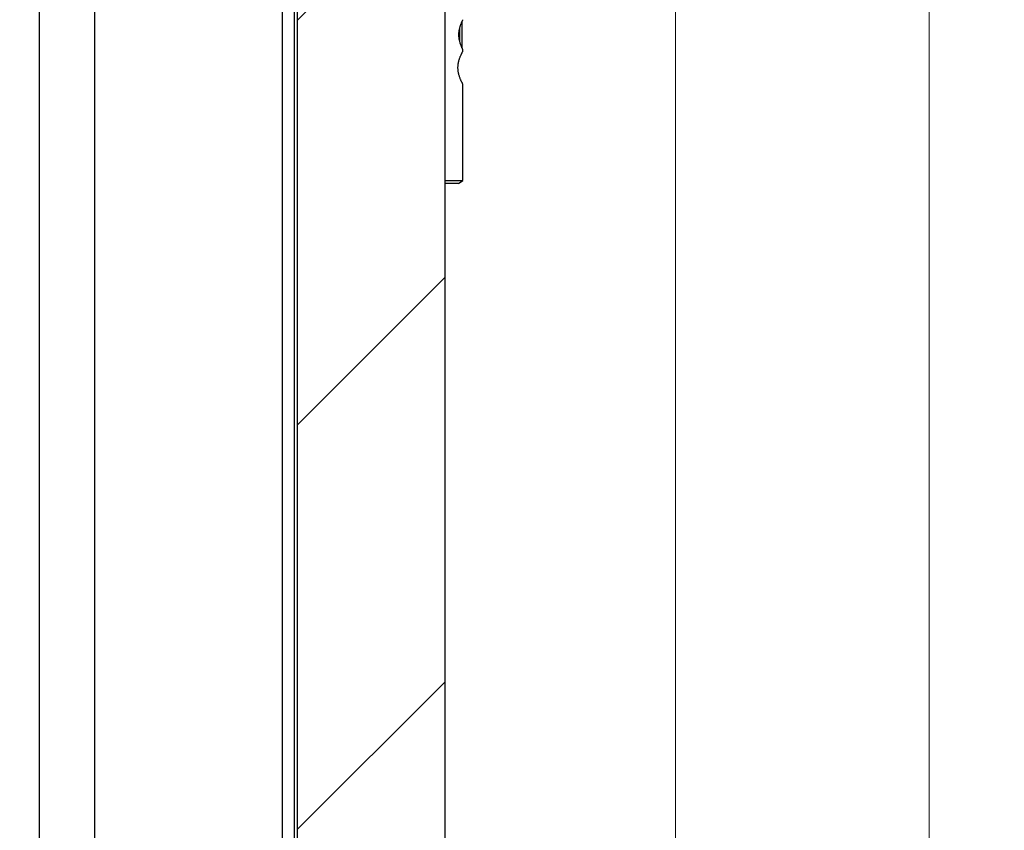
# Model space of a CAD drawing. Header units: millimetres. Extents: x -6500 to 4200, y 0 to 5940.
# Tile 143 of 157: x 1864 to 2192, y 4785 to 5055. Entities that reach past the tile are written whole.
import ezdxf

# ---------------------------------------------------------------- set-up
doc = ezdxf.new("R2010")
doc.units = ezdxf.units.MM
doc.layers.get('Defpoints').update_dxf_attribs({"color": 250})
doc.layers.add('1', color=250, linetype='Continuous')
doc.layers.add('152', color=250, linetype='Continuous')
doc.styles.add('Times New Roman', font='times.ttf')
doc.dimstyles.get("Standard").update_dxf_attribs({"dimtxt": 0.18, "dimasz": 0.18, "dimexe": 0.18, "dimexo": 0.0625, "dimgap": 0.09, "dimtad": 0, "dimtih": 1, "dimtoh": 1, "dimdec": 4, "dimzin": 0, "dimdsep": 46, "dimtxsty": 'Standard', "dimcen": 0.09, "dimadec": 0, "dimazin": 0, "dimtfac": 1, "dimtdec": 4, "dimtofl": 0, "dimtmove": 0, "dimatfit": 3, "dimfxl": 1, "dimtolj": 1, "dimtzin": 0, "dimarcsym": 0})

# ---------------------------------------------------------------- blocks, each defined once
blk = doc.blocks.new('_U4')
at = {"layer": '1', "linetype": 'Continuous', "lineweight": 13, "transparency": 16777216}
for p, q in [((1889.82, 5288.76), (1767.07, 5288.76)), ((1792.07, 5238.76), (1792.07, 3324.76)), ((1910.74, 3274.76), (1767.07, 3274.76))]:
    blk.add_line(p, q, dxfattribs=at)
at = {"layer": '1', "linetype": 'Continuous', "lineweight": 70, "transparency": 16777216}
for points in [[(1783.74, 5238.76), (1800.4, 5238.76), (1792.07, 5288.76)], [(1783.74, 3324.76), (1800.4, 3324.76), (1792.07, 3274.76)]]:
    blk.add_solid(points, dxfattribs=at)
at = {"layer": 'Defpoints', "color": 0, "linetype": 'Continuous', "lineweight": 70, "transparency": 16777216}
for p in [(1901.82, 5288.76), (1792.07, 3274.76), (1922.74, 3274.76)]:
    blk.add_point(p, dxfattribs=at)
at = {"layer": '1', "linetype": 'Continuous', "lineweight": -3, "transparency": 16777216, "insert": (1731.18, 4235.17), "char_height": 40, "attachment_point": 1, "rotation": 90, "style": 'Times New Roman'}
blk.add_mtext('\\A1;Ow', dxfattribs=at)
blk = doc.blocks.new('_U6')
at = {"layer": '1', "linetype": 'Continuous', "lineweight": 13, "transparency": 16777216}
for p, q in [((1990.24, 5420.76), (2191.63, 5420.76)), ((2166.63, 3324.76), (2166.63, 5370.76)), ((1995.72, 3274.76), (2191.63, 3274.76))]:
    blk.add_line(p, q, dxfattribs=at)
at = {"layer": '1', "linetype": 'Continuous', "lineweight": 70, "transparency": 16777216}
for points in [[(2158.3, 5370.76), (2174.96, 5370.76), (2166.63, 5420.76)], [(2158.3, 3324.76), (2174.96, 3324.76), (2166.63, 3274.76)]]:
    blk.add_solid(points, dxfattribs=at)
at = {"layer": 'Defpoints', "color": 0, "linetype": 'Continuous', "lineweight": 70, "transparency": 16777216}
for p in [(1978.24, 5420.76), (2166.63, 5420.76), (1983.72, 3274.76)]:
    blk.add_point(p, dxfattribs=at)
at = {"layer": '1', "linetype": 'Continuous', "lineweight": -3, "transparency": 16777216, "insert": (2106.63, 4261.06), "char_height": 40, "attachment_point": 1, "rotation": 90, "style": 'Times New Roman'}
blk.add_mtext('\\A1;{\\C18;Hz\\C1;  }', dxfattribs=at)
blk = doc.blocks.new('_U8')
at = {"layer": '1', "linetype": 'Continuous', "lineweight": 13, "transparency": 16777216}
for p, q in [((2009.87, 5307.76), (2107.22, 5307.76)), ((2082.22, 5257.76), (2082.22, 3327.76)), ((2015.37, 3277.76), (2107.22, 3277.76))]:
    blk.add_line(p, q, dxfattribs=at)
at = {"layer": '1', "linetype": 'Continuous', "lineweight": 70, "transparency": 16777216}
for points in [[(2073.88, 5257.76), (2090.55, 5257.76), (2082.22, 5307.76)], [(2073.88, 3327.76), (2090.55, 3327.76), (2082.22, 3277.76)]]:
    blk.add_solid(points, dxfattribs=at)
at = {"layer": 'Defpoints', "color": 0, "linetype": 'Continuous', "lineweight": 70, "transparency": 16777216}
for p in [(1997.87, 5307.76), (2003.37, 3277.76), (2082.22, 3277.76)]:
    blk.add_point(p, dxfattribs=at)
at = {"layer": '1', "linetype": 'Continuous', "lineweight": -3, "transparency": 16777216, "insert": (2021.41, 4264.6), "char_height": 40, "attachment_point": 1, "rotation": 90, "style": 'Times New Roman'}
blk.add_mtext('\\A1;{\\C1; \\C18;Hs}', dxfattribs=at)
blk = doc.blocks.new('_U9')
at = {"layer": '1', "linetype": 'Continuous', "lineweight": 13, "transparency": 16777216}
for p, q in [((1877.12, 5349.01), (1676.01, 5349.01)), ((1701.01, 3324.76), (1701.01, 5299.01)), ((1882.12, 3274.76), (1676.01, 3274.76))]:
    blk.add_line(p, q, dxfattribs=at)
at = {"layer": '1', "linetype": 'Continuous', "lineweight": 70, "transparency": 16777216}
for points in [[(1692.68, 5299.01), (1709.35, 5299.01), (1701.01, 5349.01)], [(1692.68, 3324.76), (1709.35, 3324.76), (1701.01, 3274.76)]]:
    blk.add_solid(points, dxfattribs=at)
at = {"layer": 'Defpoints', "color": 0, "linetype": 'Continuous', "lineweight": 70, "transparency": 16777216}
for p in [(1701.01, 5349.01), (1889.12, 5349.01), (1894.12, 3274.76)]:
    blk.add_point(p, dxfattribs=at)
at = {"layer": '1', "linetype": 'Continuous', "lineweight": -3, "transparency": 16777216, "insert": (1639.19, 4256.24), "char_height": 40, "width": 70.537, "attachment_point": 1, "rotation": 90, "style": 'Times New Roman'}
blk.add_mtext('\\A1;Hb', dxfattribs=at)
blk = doc.blocks.new('_U10')
at = {"layer": '1', "linetype": 'Continuous', "lineweight": 13, "transparency": 16777216}
for p, q in [((1858.37, 5364.76), (1599.93, 5364.76)), ((1624.93, 5314.76), (1624.93, 3324.76)), ((1882.12, 3274.76), (1599.93, 3274.76))]:
    blk.add_line(p, q, dxfattribs=at)
at = {"layer": '1', "linetype": 'Continuous', "lineweight": 70, "transparency": 16777216}
for points in [[(1616.6, 5314.76), (1633.27, 5314.76), (1624.93, 5364.76)], [(1616.6, 3324.76), (1633.27, 3324.76), (1624.93, 3274.76)]]:
    blk.add_solid(points, dxfattribs=at)
at = {"layer": 'Defpoints', "color": 0, "linetype": 'Continuous', "lineweight": 70, "transparency": 16777216}
for p in [(1870.37, 5364.76), (1624.93, 3274.76), (1894.12, 3274.76)]:
    blk.add_point(p, dxfattribs=at)
at = {"layer": '1', "linetype": 'Continuous', "lineweight": -3, "transparency": 16777216, "insert": (1564.12, 4261.74), "char_height": 40, "width": 70.537, "attachment_point": 1, "rotation": 90, "style": 'Times New Roman'}
blk.add_mtext('\\A1;Ho', dxfattribs=at)

msp = doc.modelspace()

# ---------------------------------------------------------------- hatches: boundary and pattern name
at = {"layer": '152', "linetype": 'Continuous', "lineweight": -3}
h = msp.add_hatch(dxfattribs=at)
h.set_pattern_fill('ANSI31', color=256, scale=30, angle=-2e-14, style=0)
h.paths.add_polyline_path([(1985.37, 3308.26), (1969.37, 3308.26), (1969.37, 3277.76), (1958.37, 3277.76), (1956.37, 3279.76), (1956.37, 5294.76), (1990.37, 5294.76), (1990.37, 5307.76), (2005.37, 5307.76), (2005.37, 3279.76), (2003.37, 3277.76), (1985.37, 3277.76)], flags=0)

# ---------------------------------------------------------------- linework, layer by layer
for p, q in [((1870.37, 5364.76), (1870.37, 3274.76)), ((2005.37, 5307.76), (2005.37, 3279.76)), ((1888.87, 3274.76), (1888.87, 5294.01)), ((1956.37, 3279.76), (1956.37, 5294.76)), ((1951.37, 3274.76), (1951.37, 5288.76)), ((1951.37, 3274.76), (1951.37, 5288.76)), ((1955.37, 3274.76), (1955.37, 5288.76)), ((2011.22, 5045.51), (2011.22, 5054.01)), ((2010.42, 5047.39), (2010.42, 5052.14)), ((2011.42, 5044.21), (2011.42, 5044.82)), ((2011.42, 5001.16), (2011.42, 5033.26)), ((2005.37, 5001.16), (2011.42, 5001.16)), ((2009.92, 5000.16), (2005.37, 5000.16)), ((2009.92, 5000.16), (2011.42, 5001.16))]:
    msp.add_line(p, q, dxfattribs=at)
for points, knots in [([(2011.42, 5044.76), (2011.42, 5044.76), (2011.42, 5044.76), (2011.42, 5044.76), (2011.41, 5044.78), (2011.39, 5044.83), (2011.36, 5044.87), (2011.36, 5044.88), (2011.35, 5044.9), (2011.35, 5044.91), (2011.33, 5044.94), (2011.32, 5044.96), (2011.28, 5045.03), (2011.26, 5045.09), (2011.2, 5045.22), (2011.17, 5045.29), (2011.11, 5045.4), (2011.09, 5045.46), (2011.06, 5045.53), (2011.04, 5045.57), (2011.03, 5045.59), (2010.98, 5045.71), (2010.94, 5045.81), (2010.86, 5046.01), (2010.81, 5046.12), (2010.73, 5046.35), (2010.68, 5046.46), (2010.63, 5046.62), (2010.62, 5046.65), (2010.6, 5046.72), (2010.59, 5046.75), (2010.56, 5046.85), (2010.54, 5046.91), (2010.47, 5047.11), (2010.43, 5047.25), (2010.36, 5047.54), (2010.32, 5047.68), (2010.28, 5047.87), (2010.27, 5047.91), (2010.26, 5047.99), (2010.25, 5048.03), (2010.23, 5048.14), (2010.21, 5048.22), (2010.18, 5048.46), (2010.15, 5048.62), (2010.12, 5048.94), (2010.1, 5049.1), (2010.09, 5049.31), (2010.09, 5049.35), (2010.09, 5049.44), (2010.08, 5049.48), (2010.08, 5049.61), (2010.08, 5049.69), (2010.08, 5049.94), (2010.09, 5050.27), (2010.12, 5050.59), (2010.15, 5050.84), (2010.16, 5050.92), (2010.17, 5051.04), (2010.18, 5051.08), (2010.19, 5051.16), (2010.2, 5051.2), (2010.23, 5051.39), (2010.26, 5051.55), (2010.33, 5051.85), (2010.36, 5051.99), (2010.44, 5052.28), (2010.48, 5052.41), (2010.53, 5052.58), (2010.54, 5052.62), (2010.56, 5052.68), (2010.57, 5052.71), (2010.6, 5052.81), (2010.62, 5052.88), (2010.69, 5053.06), (2010.73, 5053.18), (2010.82, 5053.41), (2010.86, 5053.52), (2010.92, 5053.67), (2010.94, 5053.72), (2010.97, 5053.79), (2010.98, 5053.82), (2011, 5053.86), (2011.01, 5053.89), (2011.06, 5054), (2011.1, 5054.08), (2011.17, 5054.24), (2011.2, 5054.31), (2011.24, 5054.4), (2011.27, 5054.45), (2011.29, 5054.49), (2011.3, 5054.51), (2011.3, 5054.53), (2011.33, 5054.59), (2011.35, 5054.63), (2011.39, 5054.69), (2011.4, 5054.72), (2011.41, 5054.75), (2011.42, 5054.76), (2011.42, 5054.76)], [0, 0, 0, 0, 0.000367, 0.000367, 0.031606, 0.062844, 0.062844, 0.070654, 0.070654, 0.078464, 0.078464, 0.094083, 0.094083, 0.125321, 0.125321, 0.15656, 0.15656, 0.172179, 0.179989, 0.179989, 0.187798, 0.187798, 0.219037, 0.219037, 0.250276, 0.250276, 0.281514, 0.281514, 0.289324, 0.289324, 0.297133, 0.297133, 0.312753, 0.312753, 0.343991, 0.343991, 0.37523, 0.37523, 0.383039, 0.383039, 0.390849, 0.390849, 0.406468, 0.406468, 0.437707, 0.437707, 0.468945, 0.468945, 0.476755, 0.476755, 0.484564, 0.484564, 0.500184, 0.500184, 0.531422, 0.562661, 0.562661, 0.57828, 0.57828, 0.58609, 0.58609, 0.593899, 0.593899, 0.625138, 0.625138, 0.656376, 0.656376, 0.687615, 0.687615, 0.695424, 0.695424, 0.703234, 0.703234, 0.718853, 0.718853, 0.750092, 0.750092, 0.78133, 0.78133, 0.79695, 0.79695, 0.804759, 0.804759, 0.812569, 0.812569, 0.843807, 0.843807, 0.875046, 0.875046, 0.890665, 0.898475, 0.898475, 0.906284, 0.906284, 0.937523, 0.937523, 0.968761, 0.968761, 1, 1, 1, 1]), ([(2011.42, 5033.26), (2011.42, 5033.26), (2011.42, 5033.26), (2011.42, 5033.26), (2011.42, 5033.26), (2011.42, 5033.26), (2011.42, 5033.26), (2011.41, 5033.27), (2011.4, 5033.29), (2011.39, 5033.32), (2011.38, 5033.34), (2011.37, 5033.35), (2011.36, 5033.36), (2011.34, 5033.41), (2011.31, 5033.45), (2011.26, 5033.56), (2011.22, 5033.62), (2011.15, 5033.76), (2011.11, 5033.84), (2011.05, 5033.97), (2011.02, 5034.01), (2010.98, 5034.11), (2010.96, 5034.16), (2010.88, 5034.31), (2010.83, 5034.41), (2010.73, 5034.64), (2010.68, 5034.76), (2010.58, 5035.01), (2010.52, 5035.14), (2010.42, 5035.41), (2010.36, 5035.55), (2010.26, 5035.85), (2010.21, 5036), (2010.12, 5036.31), (2010.08, 5036.48), (2009.99, 5036.81), (2009.96, 5036.98), (2009.89, 5037.33), (2009.86, 5037.5), (2009.83, 5037.77), (2009.81, 5037.91), (2009.8, 5038.05), (2009.79, 5038.14), (2009.79, 5038.18), (2009.78, 5038.41), (2009.77, 5038.6), (2009.77, 5038.96), (2009.78, 5039.15), (2009.8, 5039.51), (2009.82, 5039.69), (2009.85, 5039.91), (2009.86, 5039.96), (2009.87, 5040.05), (2009.88, 5040.09), (2009.9, 5040.23), (2009.91, 5040.31), (2009.96, 5040.57), (2010, 5040.74), (2010.08, 5041.07), (2010.13, 5041.23), (2010.2, 5041.46), (2010.23, 5041.58), (2010.27, 5041.69), (2010.29, 5041.77), (2010.31, 5041.8), (2010.37, 5041.99), (2010.42, 5042.13), (2010.53, 5042.4), (2010.58, 5042.53), (2010.69, 5042.78), (2010.74, 5042.9), (2010.8, 5043.04), (2010.82, 5043.07), (2010.84, 5043.12), (2010.85, 5043.15), (2010.89, 5043.23), (2010.91, 5043.28), (2010.99, 5043.43), (2011.03, 5043.52), (2011.12, 5043.69), (2011.16, 5043.77), (2011.2, 5043.85), (2011.21, 5043.87), (2011.23, 5043.9), (2011.24, 5043.92), (2011.26, 5043.97), (2011.28, 5043.99), (2011.32, 5044.07), (2011.34, 5044.12), (2011.38, 5044.19), (2011.4, 5044.22), (2011.41, 5044.24), (2011.41, 5044.24), (2011.41, 5044.25), (2011.41, 5044.25), (2011.42, 5044.26), (2011.42, 5044.26), (2011.42, 5044.26)], [0, 0, 0, 0, 0.001956, 0.001956, 0.003913, 0.007825, 0.01565, 0.01565, 0.031301, 0.046951, 0.054777, 0.054777, 0.062602, 0.062602, 0.093903, 0.093903, 0.125203, 0.125203, 0.156504, 0.156504, 0.172155, 0.172155, 0.187805, 0.187805, 0.219106, 0.219106, 0.250407, 0.250407, 0.281708, 0.281708, 0.313009, 0.313009, 0.344309, 0.344309, 0.37561, 0.37561, 0.406911, 0.406911, 0.438212, 0.438212, 0.453862, 0.461688, 0.461688, 0.469513, 0.469513, 0.500814, 0.500814, 0.532115, 0.532115, 0.563415, 0.563415, 0.571241, 0.571241, 0.579066, 0.579066, 0.594716, 0.594716, 0.626017, 0.626017, 0.657318, 0.657318, 0.672968, 0.680794, 0.680794, 0.688619, 0.688619, 0.71992, 0.71992, 0.751221, 0.751221, 0.782521, 0.782521, 0.790347, 0.790347, 0.798172, 0.798172, 0.813822, 0.813822, 0.845123, 0.845123, 0.876424, 0.876424, 0.884249, 0.884249, 0.892074, 0.892074, 0.907725, 0.907725, 0.939026, 0.939026, 0.970327, 0.970327, 0.978152, 0.978152, 0.985977, 0.985977, 1, 1, 1, 1])]:
    msp.add_open_spline(points, degree=3, knots=knots, dxfattribs=at)

# ---------------------------------------------------------------- dimensions: what is measured, and where the dimension line sits
at = {"layer": '1', "linetype": 'Continuous', "lineweight": -3}
for base, p1, p2, angle, text, picture, middle in [((2166.63, 5420.76), (1983.72, 3274.76), (1978.24, 5420.76), 270, '{\\C18;Hz\\C1;  }', '_U6', (2166.63, 4294.51)), ((1624.93, 3274.76), (1870.37, 5364.76), (1894.12, 3274.76), 90, 'Ho', '_U10', (1624.93, 4297.01)), ((1701.01, 5349.01), (1894.12, 3274.76), (1889.12, 5349.01), 90, 'Hb', '_U9', (1701.01, 4291.51)), ((2082.22, 3277.76), (1997.87, 5307.76), (2003.37, 3277.76), 90, '{\\C1; \\C18;Hs}', '_U8', (2082.22, 4303.76)), ((1792.07, 3274.76), (1901.82, 5288.76), (1922.74, 3274.76), 90, 'Ow', '_U4', (1792.07, 4276.51))]:
    dim = msp.add_linear_dim(base=base, p1=p1, p2=p2, angle=angle, text=text, dimstyle='Standard', override={"dimscale": 20, "dimtxt": 2, "dimasz": 2.5, "dimexe": 1.25, "dimexo": 0.6, "dimgap": 1, "dimtad": 1, "dimtih": 0, "dimtoh": 0, "dimdec": 1, "dimlfac": 1, "dimzin": 8, "dimdsep": 44, "dimlunit": 2, "dimpost": '', "dimtxsty": 'Times New Roman', "dimsah": 1, "dimse1": 0, "dimse2": 0, "dimsd1": 0, "dimsd2": 0, "dimclrd": 256, "dimclre": 256, "dimclrt": 256, "dimtol": 0, "dimtm": -0.1, "dimtfac": 1, "dimtdec": 2, "dimtofl": 1, "dimtmove": 0, "dimtzin": 8, "dimlwd": 13, "dimlwe": 13}, dxfattribs=at)
    dim.commit()
    dim.dimension.update_dxf_attribs({"geometry": picture, "text_midpoint": middle, "dimtype": 160})

doc.saveas('drawing.dxf')
